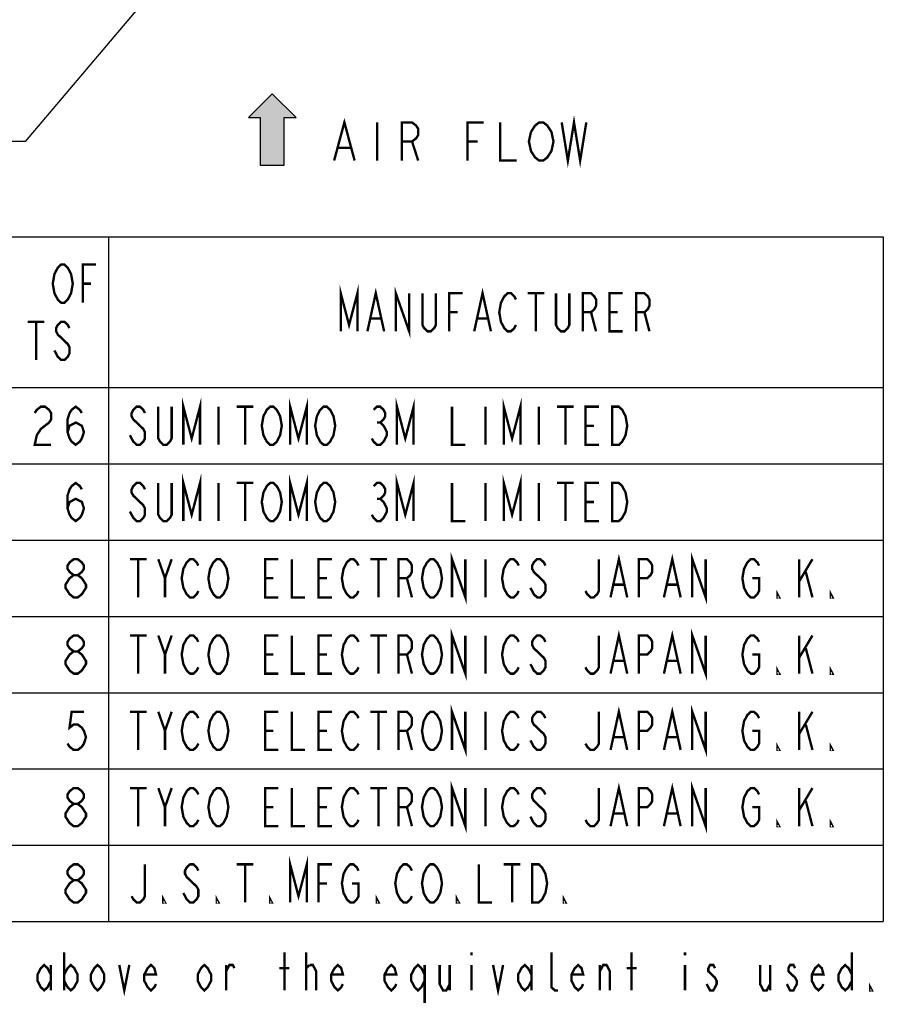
# Model space of a CAD drawing. Header units: millimetres. Extents: x 129 to 1625, y 132 to 1105.
# Tile 3 of 29: x 827 to 1117, y 142 to 473. Entities that reach past the tile are written whole.
import ezdxf

# ---------------------------------------------------------------- set-up
doc = ezdxf.new("R2010")
doc.units = ezdxf.units.MM
doc.header["$LTSCALE"] = 92.4
doc.layers.get('0').update_dxf_attribs({"linetype": 'CONTINUOUS'})
doc.layers.add('ALL_NOTE', color=7, linetype='CONTINUOUS')

# ---------------------------------------------------------------- blocks, each defined once
blk = doc.blocks.new('ARROW_BL1', base_point=(912, 436))
at = {"color": 7, "linetype": 'CONTINUOUS'}
for p, q in [((912, 448), (904, 440)), ((920, 440), (912, 448)), ((904, 440), (908, 440)), ((908, 440), (908, 424)), ((916, 424), (916, 440)), ((916, 440), (920, 440)), ((908, 424), (916, 424))]:
    blk.add_line(p, q, dxfattribs=at)
for points in [[(904, 440), (912, 448), (908, 440)], [(912, 448), (916, 424), (908, 440)], [(916, 424), (912, 448), (916, 440)], [(912, 448), (920, 440), (916, 440)], [(916, 424), (908, 424), (908, 440)]]:
    blk.add_solid(points, dxfattribs=at)

msp = doc.modelspace()

# ---------------------------------------------------------------- linework, layer by layer
at = {"color": 2, "linetype": 'CONTINUOUS'}
for p, q in [((504.8092, 399.9651), (1117.0652, 399.9651)), ((857.0652, 399.9651), (857.0652, 170.2051)), ((1117.0652, 399.9651), (1117.0652, 170.2051)), ((504.8092, 349.4051), (1117.0652, 349.4051)), ((504.8092, 323.8051), (1117.0652, 323.8051)), ((504.8092, 298.2051), (1117.0652, 298.2051)), ((504.8092, 272.6051), (1117.0652, 272.6051)), ((504.8092, 247.0051), (1117.0652, 247.0051)), ((504.8092, 221.4051), (1117.0652, 221.4051)), ((504.8092, 195.8051), (1117.0652, 195.8051)), ((504.8092, 170.2051), (1117.0652, 170.2051))]:
    msp.add_line(p, q, dxfattribs=at)
at = {"layer": 'ALL_NOTE', "color": 2, "linetype": 'CONTINUOUS'}
for p, q in [((905.3203, 521.9876), (829.082, 432)), ((828.082, 432), (662.962, 432)), ((829.082, 432), (828.082, 432))]:
    msp.add_line(p, q, dxfattribs=at)
at = {"layer": 'ALL_NOTE', "color": 2, "linetype": 'CONTINUOUS', "const_width": 0.8}
for points in [[(932.7713, 425.6), (936.2113, 438.4), (939.6513, 425.6)], [(1009.1392, 438.4), (1011.2032, 425.6), (1013.2672, 438.4), (1015.3312, 425.6), (1017.3952, 438.4)], [(947.2193, 438.4), (947.2193, 425.6)], [(955.4753, 425.6), (955.4753, 438.4), (958.9153, 438.4), (960.2912, 437.3333), (960.9793, 436.2667), (960.9793, 434.1333), (960.2912, 433.0667), (958.9153, 432), (955.4753, 432)], [(977.4912, 425.6), (977.4912, 438.4), (982.9952, 438.4)], [(988.4992, 438.4), (988.4992, 425.6), (994.0032, 425.6)], [(998.8193, 435.2), (1000.1952, 437.3333), (1001.5712, 438.4), (1002.9473, 438.4), (1004.3233, 437.3333), (1005.0113, 436.2667), (1005.6992, 435.2), (1006.3873, 432), (1005.6992, 428.8)], [(1005.6992, 428.8), (1004.3233, 426.6667), (1002.9473, 425.6), (1001.5712, 425.6), (1000.1952, 426.6667), (999.5072, 427.7333), (998.8193, 428.8), (998.1312, 432), (998.8193, 435.2)], [(934.1473, 429.8666), (938.2753, 429.8666)], [(958.9153, 432), (960.9793, 425.6)], [(977.4912, 432), (980.9312, 432)], [(843.9452, 380.0185), (843.3852, 378.9518), (842.2652, 377.8851), (841.1452, 377.8851), (840.0252, 378.9518), (839.4652, 380.0185), (838.9052, 381.0851), (838.3452, 384.2851), (838.9052, 387.4851), (839.4652, 388.5518), (840.0252, 389.6185), (841.1452, 390.6851), (842.2652, 390.6851), (843.3852, 389.6185), (843.9452, 388.5518), (844.5052, 387.4851), (845.0652, 384.2851), (844.5052, 381.0851), (843.9452, 380.0185)], [(848.4252, 377.8851), (848.4252, 390.6851), (852.9052, 390.6851)], [(848.4252, 384.2851), (851.2252, 384.2851)], [(934.9852, 368.2851), (934.9852, 381.0851), (937.7851, 370.4184), (940.5852, 381.0851), (940.5852, 368.2851)], [(953.4652, 368.2851), (953.4652, 381.0851), (957.9451, 368.2851), (957.9451, 381.0851)], [(943.9452, 368.2851), (946.7452, 381.0851), (949.5451, 368.2851)], [(966.9052, 381.0851), (966.9052, 370.4184), (966.3451, 369.3518), (965.2252, 368.2851), (964.1052, 368.2851), (962.9851, 369.3518), (962.4252, 370.4184), (962.4252, 381.0851)], [(971.3851, 368.2851), (971.3851, 381.0851), (975.8652, 381.0851)], [(979.7851, 368.2851), (982.5852, 381.0851), (985.3852, 368.2851)], [(993.7852, 370.4184), (993.2251, 369.3518), (992.1052, 368.2851), (990.9852, 368.2851), (989.8651, 369.3518), (989.3052, 370.4184), (988.7452, 371.4851), (988.1851, 374.6851), (988.7452, 377.8851), (989.3052, 378.9518), (989.8651, 380.0185), (990.9852, 381.0851), (992.1052, 381.0851), (993.2251, 380.0185), (993.7852, 378.9518)], [(997.7052, 381.0851), (1003.3051, 381.0851)], [(1000.5052, 381.0851), (1000.5052, 368.2851)], [(1011.7051, 381.0851), (1011.7051, 370.4184), (1011.1452, 369.3518), (1010.0251, 368.2851), (1008.9052, 368.2851), (1007.7852, 369.3518), (1007.2252, 370.4184), (1007.2252, 381.0851)], [(1016.1852, 368.2851), (1016.1852, 381.0851), (1018.9852, 381.0851), (1020.1051, 380.0185), (1020.6652, 378.9518), (1020.6652, 376.8185), (1020.1051, 375.7518), (1018.9852, 374.6851), (1016.1852, 374.6851)], [(1029.6252, 368.2851), (1025.1451, 368.2851), (1025.1451, 381.0851), (1029.6252, 381.0851)], [(1034.1052, 368.2851), (1034.1052, 381.0851), (1036.9051, 381.0851), (1038.0252, 380.0185), (1038.5851, 378.9518), (1038.5851, 376.8185), (1038.0252, 375.7518), (1036.9051, 374.6851), (1034.1052, 374.6851)], [(971.3851, 374.6851), (974.1852, 374.6851)], [(1018.9852, 374.6851), (1020.6652, 368.2851)], [(1025.1451, 374.6851), (1027.9452, 374.6851)], [(1036.9051, 374.6851), (1038.5851, 368.2851)], [(829.9452, 371.4851), (835.5452, 371.4851)], [(832.7452, 371.4851), (832.7452, 358.6851)], [(843.9452, 369.3518), (843.3852, 370.4184), (842.2652, 371.4851), (841.1452, 371.4851), (840.0252, 370.4184), (839.4652, 369.3518), (839.4652, 368.2851), (840.0252, 367.2185), (841.1452, 366.1518), (842.2652, 365.0851), (843.3852, 364.0185), (843.9452, 362.9518), (843.9452, 360.8184), (843.3852, 359.7518), (842.2652, 358.6851), (841.1452, 358.6851), (840.0252, 359.7518), (839.4652, 360.8184), (838.9052, 361.8851)], [(945.0652, 372.5518), (948.4252, 372.5518)], [(980.9052, 372.5518), (984.2652, 372.5518)], [(882.1692, 330.2051), (882.1692, 343.0051), (884.9692, 332.3385), (887.7692, 343.0051), (887.7692, 330.2051)], [(918.0092, 330.2051), (918.0092, 343.0051), (920.8092, 332.3385), (923.6092, 343.0051), (923.6092, 330.2051)], [(953.8492, 330.2051), (953.8492, 343.0051), (956.6492, 332.3385), (959.4492, 343.0051), (959.4492, 330.2051)], [(989.6892, 330.2051), (989.6892, 343.0051), (992.4892, 332.3385), (995.2892, 343.0051), (995.2892, 330.2051)], [(832.2972, 340.8718), (832.9852, 341.9385), (834.3612, 343.0051), (835.7372, 343.0051), (837.1132, 341.9385), (837.8012, 340.8718), (837.8012, 338.7384), (837.1132, 337.6718), (835.7372, 336.6051), (834.3612, 335.5384), (832.9852, 333.4051), (832.2972, 330.2051), (837.8012, 330.2051)], [(843.3052, 334.4718), (843.9932, 336.6051), (846.0572, 337.6718), (848.1212, 336.6051), (848.8092, 334.4718), (848.1212, 332.3385), (847.4332, 331.2718), (846.0572, 330.2051), (844.6812, 331.2718), (843.9932, 332.3385), (843.3052, 334.4718), (843.3052, 338.7384), (843.9932, 340.8718), (844.6812, 341.9385), (846.0572, 343.0051), (847.4332, 341.9385), (848.1212, 340.8718)], [(869.2892, 340.8718), (868.7292, 341.9385), (867.6092, 343.0051), (866.4892, 343.0051), (865.3692, 341.9385), (864.8092, 340.8718), (864.8092, 339.8051), (865.3692, 338.7384), (866.4892, 337.6718), (867.6092, 336.6051), (868.7292, 335.5384), (869.2892, 334.4718), (869.2892, 332.3385), (868.7292, 331.2718), (867.6092, 330.2051), (866.4892, 330.2051), (865.3692, 331.2718), (864.8092, 332.3385), (864.2492, 333.4051)], [(878.2492, 343.0051), (878.2492, 332.3385), (877.6892, 331.2718), (876.5692, 330.2051), (875.4492, 330.2051), (874.3292, 331.2718), (873.7692, 332.3385), (873.7692, 343.0051)], [(893.9292, 343.0051), (893.9292, 330.2051)], [(900.0892, 343.0051), (905.6892, 343.0051)], [(902.8892, 343.0051), (902.8892, 330.2051)], [(914.0892, 332.3385), (913.5292, 331.2718), (912.4092, 330.2051), (911.2892, 330.2051), (910.1692, 331.2718), (909.6092, 332.3385), (909.0492, 333.4051), (908.4892, 336.6051), (909.0492, 339.8051), (909.6092, 340.8718), (910.1692, 341.9385), (911.2892, 343.0051), (912.4092, 343.0051), (913.5292, 341.9385), (914.0892, 340.8718), (914.6492, 339.8051), (915.2092, 336.6051), (914.6492, 333.4051), (914.0892, 332.3385)], [(932.0092, 332.3385), (931.4492, 331.2718), (930.3292, 330.2051), (929.2092, 330.2051), (928.0892, 331.2718), (927.5292, 332.3385), (926.9692, 333.4051), (926.4092, 336.6051), (926.9692, 339.8051), (927.5292, 340.8718), (928.0892, 341.9385), (929.2092, 343.0051), (930.3292, 343.0051), (931.4492, 341.9385), (932.0092, 340.8718), (932.5692, 339.8051), (933.1292, 336.6051), (932.5692, 333.4051), (932.0092, 332.3385)], [(946.0092, 341.9385), (947.1292, 343.0051), (948.2492, 343.0051), (949.3692, 341.9385), (949.9292, 340.8718), (949.9292, 339.8051), (949.3692, 338.7384), (948.2492, 337.6718), (949.3692, 336.6051), (949.9292, 335.5384), (950.4892, 334.4718), (950.4892, 333.4051), (949.9292, 332.3385), (949.3692, 331.2718), (948.2492, 330.2051), (947.1292, 330.2051), (946.0092, 331.2718), (945.4492, 332.3385)], [(972.3292, 343.0051), (972.3292, 330.2051), (976.8092, 330.2051)], [(983.5292, 343.0051), (983.5292, 330.2051)], [(1001.4492, 343.0051), (1001.4492, 330.2051)], [(1007.6092, 343.0051), (1013.2092, 343.0051)], [(1010.4092, 343.0051), (1010.4092, 330.2051)], [(1021.6092, 330.2051), (1017.1292, 330.2051), (1017.1292, 343.0051), (1021.6092, 343.0051)], [(1026.0892, 343.0051), (1028.3292, 343.0051), (1029.4492, 341.9385), (1030.0092, 340.8718), (1030.5692, 339.8051), (1031.1292, 336.6051), (1030.5692, 333.4051), (1030.0092, 332.3385), (1029.4492, 331.2718), (1028.3292, 330.2051), (1026.0892, 330.2051), (1026.0892, 343.0051)], [(947.1292, 337.6718), (948.2492, 337.6718)], [(1017.1292, 336.6051), (1019.9292, 336.6051)], [(843.3052, 308.8718), (843.9932, 311.0051), (846.0572, 312.0718), (848.1212, 311.0051), (848.8092, 308.8718), (848.1212, 306.7385), (847.4332, 305.6718), (846.0572, 304.6051), (844.6812, 305.6718), (843.9932, 306.7385), (843.3052, 308.8718), (843.3052, 313.1385), (843.9932, 315.2718), (844.6812, 316.3385), (846.0572, 317.4051), (847.4332, 316.3385), (848.1212, 315.2718)], [(869.2892, 315.2718), (868.7292, 316.3385), (867.6092, 317.4051), (866.4892, 317.4051), (865.3692, 316.3385), (864.8092, 315.2718), (864.8092, 314.2051), (865.3692, 313.1385), (866.4892, 312.0718), (867.6092, 311.0051), (868.7292, 309.9384), (869.2892, 308.8718), (869.2892, 306.7385), (868.7292, 305.6718), (867.6092, 304.6051), (866.4892, 304.6051), (865.3692, 305.6718), (864.8092, 306.7385), (864.2492, 307.8051)], [(878.2492, 317.4051), (878.2492, 306.7385), (877.6892, 305.6718), (876.5692, 304.6051), (875.4492, 304.6051), (874.3292, 305.6718), (873.7692, 306.7385), (873.7692, 317.4051)], [(882.1692, 304.6051), (882.1692, 317.4051), (884.9692, 306.7385), (887.7692, 317.4051), (887.7692, 304.6051)], [(893.9292, 317.4051), (893.9292, 304.6051)], [(900.0892, 317.4051), (905.6892, 317.4051)], [(902.8892, 317.4051), (902.8892, 304.6051)], [(914.0892, 306.7385), (913.5292, 305.6718), (912.4092, 304.6051), (911.2892, 304.6051), (910.1692, 305.6718), (909.6092, 306.7385), (909.0492, 307.8051), (908.4892, 311.0051), (909.0492, 314.2051), (909.6092, 315.2718), (910.1692, 316.3385), (911.2892, 317.4051), (912.4092, 317.4051), (913.5292, 316.3385), (914.0892, 315.2718), (914.6492, 314.2051), (915.2092, 311.0051), (914.6492, 307.8051), (914.0892, 306.7385)], [(918.0092, 304.6051), (918.0092, 317.4051), (920.8092, 306.7385), (923.6092, 317.4051), (923.6092, 304.6051)], [(932.0092, 306.7385), (931.4492, 305.6718), (930.3292, 304.6051), (929.2092, 304.6051), (928.0892, 305.6718), (927.5292, 306.7385), (926.9692, 307.8051), (926.4092, 311.0051), (926.9692, 314.2051), (927.5292, 315.2718), (928.0892, 316.3385), (929.2092, 317.4051), (930.3292, 317.4051), (931.4492, 316.3385), (932.0092, 315.2718), (932.5692, 314.2051), (933.1292, 311.0051), (932.5692, 307.8051), (932.0092, 306.7385)], [(946.0092, 316.3385), (947.1292, 317.4051), (948.2492, 317.4051), (949.3692, 316.3385), (949.9292, 315.2718), (949.9292, 314.2051), (949.3692, 313.1385), (948.2492, 312.0718), (949.3692, 311.0051), (949.9292, 309.9384), (950.4892, 308.8718), (950.4892, 307.8051), (949.9292, 306.7385), (949.3692, 305.6718), (948.2492, 304.6051), (947.1292, 304.6051), (946.0092, 305.6718), (945.4492, 306.7385)], [(953.8492, 304.6051), (953.8492, 317.4051), (956.6492, 306.7385), (959.4492, 317.4051), (959.4492, 304.6051)], [(972.3292, 317.4051), (972.3292, 304.6051), (976.8092, 304.6051)], [(983.5292, 317.4051), (983.5292, 304.6051)], [(989.6892, 304.6051), (989.6892, 317.4051), (992.4892, 306.7385), (995.2892, 317.4051), (995.2892, 304.6051)], [(1001.4492, 317.4051), (1001.4492, 304.6051)], [(1007.6092, 317.4051), (1013.2092, 317.4051)], [(1010.4092, 317.4051), (1010.4092, 304.6051)], [(1021.6092, 304.6051), (1017.1292, 304.6051), (1017.1292, 317.4051), (1021.6092, 317.4051)], [(1026.0892, 317.4051), (1028.3292, 317.4051), (1029.4492, 316.3385), (1030.0092, 315.2718), (1030.5692, 314.2051), (1031.1292, 311.0051), (1030.5692, 307.8051), (1030.0092, 306.7385), (1029.4492, 305.6718), (1028.3292, 304.6051), (1026.0892, 304.6051), (1026.0892, 317.4051)], [(947.1292, 312.0718), (948.2492, 312.0718)], [(1017.1292, 311.0051), (1019.9292, 311.0051)], [(972.3292, 279.0051), (972.3292, 291.8051), (976.8092, 279.0051), (976.8092, 291.8051)], [(1052.9692, 279.0051), (1052.9692, 291.8051), (1057.4492, 279.0051), (1057.4492, 291.8051)], [(845.3692, 286.4718), (843.9932, 287.5385), (843.3052, 288.6051), (843.3052, 289.6718), (843.9932, 290.7384), (845.3692, 291.8051), (846.7452, 291.8051), (848.1212, 290.7384), (848.8092, 289.6718), (848.8092, 288.6051), (848.1212, 287.5385), (846.7452, 286.4718)], [(864.2492, 291.8051), (869.8492, 291.8051)], [(867.0492, 291.8051), (867.0492, 279.0051)], [(873.7692, 291.8051), (876.0092, 285.4051), (876.0092, 279.0051)], [(876.0092, 285.4051), (878.2492, 291.8051)], [(887.2092, 281.1385), (886.6492, 280.0718), (885.5292, 279.0051), (884.4092, 279.0051), (883.2892, 280.0718), (882.7292, 281.1385), (882.1692, 282.2051), (881.6092, 285.4051), (882.1692, 288.6051), (882.7292, 289.6718), (883.2892, 290.7384), (884.4092, 291.8051), (885.5292, 291.8051), (886.6492, 290.7384), (887.2092, 289.6718)], [(896.1692, 281.1385), (895.6092, 280.0718), (894.4892, 279.0051), (893.3692, 279.0051), (892.2492, 280.0718), (891.6892, 281.1385), (891.1292, 282.2051), (890.5692, 285.4051), (891.1292, 288.6051), (891.6892, 289.6718), (892.2492, 290.7384), (893.3692, 291.8051), (894.4892, 291.8051), (895.6092, 290.7384), (896.1692, 289.6718), (896.7292, 288.6051), (897.2892, 285.4051), (896.7292, 282.2051), (896.1692, 281.1385)], [(914.0892, 279.0051), (909.6092, 279.0051), (909.6092, 291.8051), (914.0892, 291.8051)], [(918.5692, 291.8051), (918.5692, 279.0051), (923.0492, 279.0051)], [(932.0092, 279.0051), (927.5292, 279.0051), (927.5292, 291.8051), (932.0092, 291.8051)], [(940.9692, 281.1385), (940.4092, 280.0718), (939.2892, 279.0051), (938.1692, 279.0051), (937.0492, 280.0718), (936.4892, 281.1385), (935.9292, 282.2051), (935.3692, 285.4051), (935.9292, 288.6051), (936.4892, 289.6718), (937.0492, 290.7384), (938.1692, 291.8051), (939.2892, 291.8051), (940.4092, 290.7384), (940.9692, 289.6718)], [(944.8892, 291.8051), (950.4892, 291.8051)], [(947.6892, 291.8051), (947.6892, 279.0051)], [(954.4092, 279.0051), (954.4092, 291.8051), (957.2092, 291.8051), (958.3292, 290.7384), (958.8892, 289.6718), (958.8892, 287.5385), (958.3292, 286.4718), (957.2092, 285.4051), (954.4092, 285.4051)], [(967.8492, 281.1385), (967.2892, 280.0718), (966.1692, 279.0051), (965.0492, 279.0051), (963.9292, 280.0718), (963.3692, 281.1385), (962.8092, 282.2051), (962.2492, 285.4051), (962.8092, 288.6051), (963.3692, 289.6718), (963.9292, 290.7384), (965.0492, 291.8051), (966.1692, 291.8051), (967.2892, 290.7384), (967.8492, 289.6718), (968.4092, 288.6051), (968.9692, 285.4051), (968.4092, 282.2051), (967.8492, 281.1385)], [(983.5292, 291.8051), (983.5292, 279.0051)], [(994.7292, 281.1385), (994.1692, 280.0718), (993.0492, 279.0051), (991.9292, 279.0051), (990.8092, 280.0718), (990.2492, 281.1385), (989.6892, 282.2051), (989.1292, 285.4051), (989.6892, 288.6051), (990.2492, 289.6718), (990.8092, 290.7384), (991.9292, 291.8051), (993.0492, 291.8051), (994.1692, 290.7384), (994.7292, 289.6718)], [(1003.6892, 289.6718), (1003.1292, 290.7384), (1002.0092, 291.8051), (1000.8892, 291.8051), (999.7692, 290.7384), (999.2092, 289.6718), (999.2092, 288.6051), (999.7692, 287.5385), (1000.8892, 286.4718), (1002.0092, 285.4051), (1003.1292, 284.3385), (1003.6892, 283.2718), (1003.6892, 281.1385), (1003.1292, 280.0718), (1002.0092, 279.0051), (1000.8892, 279.0051), (999.7692, 280.0718), (999.2092, 281.1385), (998.6492, 282.2051)], [(1021.6092, 291.8051), (1021.6092, 281.1385), (1021.0492, 280.0718), (1019.9292, 279.0051), (1018.8092, 279.0051), (1017.6892, 280.0718), (1017.1292, 281.1385)], [(1025.5292, 279.0051), (1028.3292, 291.8051), (1031.1292, 279.0051)], [(1035.0492, 279.0051), (1035.0492, 291.8051), (1037.8492, 291.8051), (1038.9692, 290.7384), (1039.5292, 289.6718), (1039.5292, 287.5385), (1038.9692, 286.4718), (1037.8492, 285.4051), (1035.0492, 285.4051)], [(1043.4492, 279.0051), (1046.2492, 291.8051), (1049.0492, 279.0051)], [(1073.1292, 285.4051), (1075.3692, 285.4051), (1075.3692, 281.1385), (1074.8092, 280.0718), (1073.6892, 279.0051), (1072.5692, 279.0051), (1071.4492, 280.0718), (1070.8892, 281.1385), (1070.3292, 282.2051), (1069.7692, 285.4051), (1070.3292, 288.6051), (1070.8892, 289.6718), (1071.4492, 290.7384), (1072.5692, 291.8051), (1073.6892, 291.8051), (1074.8092, 290.7384), (1075.3692, 289.6718)], [(1088.8092, 291.8051), (1088.8092, 279.0051)], [(1088.8092, 284.3385), (1093.2892, 291.8051)], [(1091.0492, 287.5385), (1093.2892, 279.0051)], [(845.3692, 279.0051), (843.9932, 280.0718), (843.3052, 281.1385), (842.6172, 282.2051), (842.6172, 283.2718), (843.3052, 284.3385), (843.9932, 285.4051), (845.3692, 286.4718), (846.7452, 286.4718), (848.1212, 285.4051), (848.8092, 284.3385), (849.4972, 283.2718), (849.4972, 282.2051), (848.8092, 281.1385), (848.1212, 280.0718), (846.7452, 279.0051), (845.3692, 279.0051)], [(909.6092, 285.4051), (912.4092, 285.4051)], [(927.5292, 285.4051), (930.3292, 285.4051)], [(957.2092, 285.4051), (958.8892, 279.0051)], [(1026.6492, 283.2718), (1030.0092, 283.2718)], [(1044.5692, 283.2718), (1047.9292, 283.2718)], [(1082.0892, 279.0051), (1081.5292, 279.0051), (1081.5292, 280.0718), (1082.0892, 279.0051)], [(1100.0092, 279.0051), (1099.4492, 279.0051), (1099.4492, 280.0718), (1100.0092, 279.0051)], [(972.3292, 253.4051), (972.3292, 266.2051), (976.8092, 253.4051), (976.8092, 266.2051)], [(1025.5292, 253.4051), (1028.3292, 266.2051), (1031.1292, 253.4051)], [(1043.4492, 253.4051), (1046.2492, 266.2051), (1049.0492, 253.4051)], [(1052.9692, 253.4051), (1052.9692, 266.2051), (1057.4492, 253.4051), (1057.4492, 266.2051)], [(845.3692, 260.8718), (843.9932, 261.9384), (843.3052, 263.0051), (843.3052, 264.0718), (843.9932, 265.1385), (845.3692, 266.2051), (846.7452, 266.2051), (848.1212, 265.1385), (848.8092, 264.0718), (848.8092, 263.0051), (848.1212, 261.9384), (846.7452, 260.8718)], [(864.2492, 266.2051), (869.8492, 266.2051)], [(867.0492, 266.2051), (867.0492, 253.4051)], [(873.7692, 266.2051), (876.0092, 259.8051), (876.0092, 253.4051)], [(876.0092, 259.8051), (878.2492, 266.2051)], [(887.2092, 255.5384), (886.6492, 254.4718), (885.5292, 253.4051), (884.4092, 253.4051), (883.2892, 254.4718), (882.7292, 255.5384), (882.1692, 256.6051), (881.6092, 259.8051), (882.1692, 263.0051), (882.7292, 264.0718), (883.2892, 265.1385), (884.4092, 266.2051), (885.5292, 266.2051), (886.6492, 265.1385), (887.2092, 264.0718)], [(896.1692, 255.5384), (895.6092, 254.4718), (894.4892, 253.4051), (893.3692, 253.4051), (892.2492, 254.4718), (891.6892, 255.5384), (891.1292, 256.6051), (890.5692, 259.8051), (891.1292, 263.0051), (891.6892, 264.0718), (892.2492, 265.1385), (893.3692, 266.2051), (894.4892, 266.2051), (895.6092, 265.1385), (896.1692, 264.0718), (896.7292, 263.0051), (897.2892, 259.8051), (896.7292, 256.6051), (896.1692, 255.5384)], [(914.0892, 253.4051), (909.6092, 253.4051), (909.6092, 266.2051), (914.0892, 266.2051)], [(918.5692, 266.2051), (918.5692, 253.4051), (923.0492, 253.4051)], [(932.0092, 253.4051), (927.5292, 253.4051), (927.5292, 266.2051), (932.0092, 266.2051)], [(940.9692, 255.5384), (940.4092, 254.4718), (939.2892, 253.4051), (938.1692, 253.4051), (937.0492, 254.4718), (936.4892, 255.5384), (935.9292, 256.6051), (935.3692, 259.8051), (935.9292, 263.0051), (936.4892, 264.0718), (937.0492, 265.1385), (938.1692, 266.2051), (939.2892, 266.2051), (940.4092, 265.1385), (940.9692, 264.0718)], [(944.8892, 266.2051), (950.4892, 266.2051)], [(947.6892, 266.2051), (947.6892, 253.4051)], [(954.4092, 253.4051), (954.4092, 266.2051), (957.2092, 266.2051), (958.3292, 265.1385), (958.8892, 264.0718), (958.8892, 261.9384), (958.3292, 260.8718), (957.2092, 259.8051), (954.4092, 259.8051)], [(967.8492, 255.5384), (967.2892, 254.4718), (966.1692, 253.4051), (965.0492, 253.4051), (963.9292, 254.4718), (963.3692, 255.5384), (962.8092, 256.6051), (962.2492, 259.8051), (962.8092, 263.0051), (963.3692, 264.0718), (963.9292, 265.1385), (965.0492, 266.2051), (966.1692, 266.2051), (967.2892, 265.1385), (967.8492, 264.0718), (968.4092, 263.0051), (968.9692, 259.8051), (968.4092, 256.6051), (967.8492, 255.5384)], [(983.5292, 266.2051), (983.5292, 253.4051)], [(994.7292, 255.5384), (994.1692, 254.4718), (993.0492, 253.4051), (991.9292, 253.4051), (990.8092, 254.4718), (990.2492, 255.5384), (989.6892, 256.6051), (989.1292, 259.8051), (989.6892, 263.0051), (990.2492, 264.0718), (990.8092, 265.1385), (991.9292, 266.2051), (993.0492, 266.2051), (994.1692, 265.1385), (994.7292, 264.0718)], [(1003.6892, 264.0718), (1003.1292, 265.1385), (1002.0092, 266.2051), (1000.8892, 266.2051), (999.7692, 265.1385), (999.2092, 264.0718), (999.2092, 263.0051), (999.7692, 261.9384), (1000.8892, 260.8718), (1002.0092, 259.8051), (1003.1292, 258.7385), (1003.6892, 257.6718), (1003.6892, 255.5384), (1003.1292, 254.4718), (1002.0092, 253.4051), (1000.8892, 253.4051), (999.7692, 254.4718), (999.2092, 255.5384), (998.6492, 256.6051)], [(1021.6092, 266.2051), (1021.6092, 255.5384), (1021.0492, 254.4718), (1019.9292, 253.4051), (1018.8092, 253.4051), (1017.6892, 254.4718), (1017.1292, 255.5384)], [(1035.0492, 253.4051), (1035.0492, 266.2051), (1037.8492, 266.2051), (1038.9692, 265.1385), (1039.5292, 264.0718), (1039.5292, 261.9384), (1038.9692, 260.8718), (1037.8492, 259.8051), (1035.0492, 259.8051)], [(1073.1292, 259.8051), (1075.3692, 259.8051), (1075.3692, 255.5384), (1074.8092, 254.4718), (1073.6892, 253.4051), (1072.5692, 253.4051), (1071.4492, 254.4718), (1070.8892, 255.5384), (1070.3292, 256.6051), (1069.7692, 259.8051), (1070.3292, 263.0051), (1070.8892, 264.0718), (1071.4492, 265.1385), (1072.5692, 266.2051), (1073.6892, 266.2051), (1074.8092, 265.1385), (1075.3692, 264.0718)], [(1088.8092, 266.2051), (1088.8092, 253.4051)], [(1088.8092, 258.7385), (1093.2892, 266.2051)], [(845.3692, 253.4051), (843.9932, 254.4718), (843.3052, 255.5384), (842.6172, 256.6051), (842.6172, 257.6718), (843.3052, 258.7385), (843.9932, 259.8051), (845.3692, 260.8718), (846.7452, 260.8718), (848.1212, 259.8051), (848.8092, 258.7385), (849.4972, 257.6718), (849.4972, 256.6051), (848.8092, 255.5384), (848.1212, 254.4718), (846.7452, 253.4051), (845.3692, 253.4051)], [(1091.0492, 261.9384), (1093.2892, 253.4051)], [(909.6092, 259.8051), (912.4092, 259.8051)], [(927.5292, 259.8051), (930.3292, 259.8051)], [(957.2092, 259.8051), (958.8892, 253.4051)], [(1026.6492, 257.6718), (1030.0092, 257.6718)], [(1044.5692, 257.6718), (1047.9292, 257.6718)], [(1082.0892, 253.4051), (1081.5292, 253.4051), (1081.5292, 254.4718), (1082.0892, 253.4051)], [(1100.0092, 253.4051), (1099.4492, 253.4051), (1099.4492, 254.4718), (1100.0092, 253.4051)], [(972.3292, 227.8051), (972.3292, 240.6051), (976.8092, 227.8051), (976.8092, 240.6051)], [(1025.5292, 227.8051), (1028.3292, 240.6051), (1031.1292, 227.8051)], [(1043.4492, 227.8051), (1046.2492, 240.6051), (1049.0492, 227.8051)], [(1052.9692, 227.8051), (1052.9692, 240.6051), (1057.4492, 227.8051), (1057.4492, 240.6051)], [(848.8092, 240.6051), (844.6812, 240.6051), (843.9932, 235.2718), (845.3692, 236.3384), (846.7452, 236.3384), (848.1212, 235.2718), (848.8092, 234.2051), (849.4972, 232.0718), (848.8092, 229.9384), (848.1212, 228.8718), (846.7452, 227.8051), (845.3692, 227.8051), (843.9932, 228.8718), (843.3052, 229.9384)], [(864.2492, 240.6051), (869.8492, 240.6051)], [(867.0492, 240.6051), (867.0492, 227.8051)], [(873.7692, 240.6051), (876.0092, 234.2051), (876.0092, 227.8051)], [(876.0092, 234.2051), (878.2492, 240.6051)], [(887.2092, 229.9384), (886.6492, 228.8718), (885.5292, 227.8051), (884.4092, 227.8051), (883.2892, 228.8718), (882.7292, 229.9384), (882.1692, 231.0051), (881.6092, 234.2051), (882.1692, 237.4051), (882.7292, 238.4718), (883.2892, 239.5385), (884.4092, 240.6051), (885.5292, 240.6051), (886.6492, 239.5385), (887.2092, 238.4718)], [(896.1692, 229.9384), (895.6092, 228.8718), (894.4892, 227.8051), (893.3692, 227.8051), (892.2492, 228.8718), (891.6892, 229.9384), (891.1292, 231.0051), (890.5692, 234.2051), (891.1292, 237.4051), (891.6892, 238.4718), (892.2492, 239.5385), (893.3692, 240.6051), (894.4892, 240.6051), (895.6092, 239.5385), (896.1692, 238.4718), (896.7292, 237.4051), (897.2892, 234.2051), (896.7292, 231.0051), (896.1692, 229.9384)], [(914.0892, 227.8051), (909.6092, 227.8051), (909.6092, 240.6051), (914.0892, 240.6051)], [(918.5692, 240.6051), (918.5692, 227.8051), (923.0492, 227.8051)], [(932.0092, 227.8051), (927.5292, 227.8051), (927.5292, 240.6051), (932.0092, 240.6051)], [(940.9692, 229.9384), (940.4092, 228.8718), (939.2892, 227.8051), (938.1692, 227.8051), (937.0492, 228.8718), (936.4892, 229.9384), (935.9292, 231.0051), (935.3692, 234.2051), (935.9292, 237.4051), (936.4892, 238.4718), (937.0492, 239.5385), (938.1692, 240.6051), (939.2892, 240.6051), (940.4092, 239.5385), (940.9692, 238.4718)], [(944.8892, 240.6051), (950.4892, 240.6051)], [(947.6892, 240.6051), (947.6892, 227.8051)], [(954.4092, 227.8051), (954.4092, 240.6051), (957.2092, 240.6051), (958.3292, 239.5385), (958.8892, 238.4718), (958.8892, 236.3384), (958.3292, 235.2718), (957.2092, 234.2051), (954.4092, 234.2051)], [(967.8492, 229.9384), (967.2892, 228.8718), (966.1692, 227.8051), (965.0492, 227.8051), (963.9292, 228.8718), (963.3692, 229.9384), (962.8092, 231.0051), (962.2492, 234.2051), (962.8092, 237.4051), (963.3692, 238.4718), (963.9292, 239.5385), (965.0492, 240.6051), (966.1692, 240.6051), (967.2892, 239.5385), (967.8492, 238.4718), (968.4092, 237.4051), (968.9692, 234.2051), (968.4092, 231.0051), (967.8492, 229.9384)], [(983.5292, 240.6051), (983.5292, 227.8051)], [(994.7292, 229.9384), (994.1692, 228.8718), (993.0492, 227.8051), (991.9292, 227.8051), (990.8092, 228.8718), (990.2492, 229.9384), (989.6892, 231.0051), (989.1292, 234.2051), (989.6892, 237.4051), (990.2492, 238.4718), (990.8092, 239.5385), (991.9292, 240.6051), (993.0492, 240.6051), (994.1692, 239.5385), (994.7292, 238.4718)], [(1003.6892, 238.4718), (1003.1292, 239.5385), (1002.0092, 240.6051), (1000.8892, 240.6051), (999.7692, 239.5385), (999.2092, 238.4718), (999.2092, 237.4051), (999.7692, 236.3384), (1000.8892, 235.2718), (1002.0092, 234.2051), (1003.1292, 233.1385), (1003.6892, 232.0718), (1003.6892, 229.9384), (1003.1292, 228.8718), (1002.0092, 227.8051), (1000.8892, 227.8051), (999.7692, 228.8718), (999.2092, 229.9384), (998.6492, 231.0051)], [(1021.6092, 240.6051), (1021.6092, 229.9384), (1021.0492, 228.8718), (1019.9292, 227.8051), (1018.8092, 227.8051), (1017.6892, 228.8718), (1017.1292, 229.9384)], [(1035.0492, 227.8051), (1035.0492, 240.6051), (1037.8492, 240.6051), (1038.9692, 239.5385), (1039.5292, 238.4718), (1039.5292, 236.3384), (1038.9692, 235.2718), (1037.8492, 234.2051), (1035.0492, 234.2051)], [(1073.1292, 234.2051), (1075.3692, 234.2051), (1075.3692, 229.9384), (1074.8092, 228.8718), (1073.6892, 227.8051), (1072.5692, 227.8051), (1071.4492, 228.8718), (1070.8892, 229.9384), (1070.3292, 231.0051), (1069.7692, 234.2051), (1070.3292, 237.4051), (1070.8892, 238.4718), (1071.4492, 239.5385), (1072.5692, 240.6051), (1073.6892, 240.6051), (1074.8092, 239.5385), (1075.3692, 238.4718)], [(1088.8092, 240.6051), (1088.8092, 227.8051)], [(1088.8092, 233.1385), (1093.2892, 240.6051)], [(1091.0492, 236.3384), (1093.2892, 227.8051)], [(909.6092, 234.2051), (912.4092, 234.2051)], [(927.5292, 234.2051), (930.3292, 234.2051)], [(957.2092, 234.2051), (958.8892, 227.8051)], [(1026.6492, 232.0718), (1030.0092, 232.0718)], [(1044.5692, 232.0718), (1047.9292, 232.0718)], [(1082.0892, 227.8051), (1081.5292, 227.8051), (1081.5292, 228.8718), (1082.0892, 227.8051)], [(1100.0092, 227.8051), (1099.4492, 227.8051), (1099.4492, 228.8718), (1100.0092, 227.8051)], [(845.3692, 209.6718), (843.9932, 210.7385), (843.3052, 211.8051), (843.3052, 212.8718), (843.9932, 213.9385), (845.3692, 215.0051), (846.7452, 215.0051), (848.1212, 213.9385), (848.8092, 212.8718), (848.8092, 211.8051), (848.1212, 210.7385), (846.7452, 209.6718)], [(864.2492, 215.0051), (869.8492, 215.0051)], [(867.0492, 215.0051), (867.0492, 202.2051)], [(873.7692, 215.0051), (876.0092, 208.6051), (876.0092, 202.2051)], [(876.0092, 208.6051), (878.2492, 215.0051)], [(887.2092, 204.3385), (886.6492, 203.2718), (885.5292, 202.2051), (884.4092, 202.2051), (883.2892, 203.2718), (882.7292, 204.3385), (882.1692, 205.4051), (881.6092, 208.6051), (882.1692, 211.8051), (882.7292, 212.8718), (883.2892, 213.9385), (884.4092, 215.0051), (885.5292, 215.0051), (886.6492, 213.9385), (887.2092, 212.8718)], [(896.1692, 204.3385), (895.6092, 203.2718), (894.4892, 202.2051), (893.3692, 202.2051), (892.2492, 203.2718), (891.6892, 204.3385), (891.1292, 205.4051), (890.5692, 208.6051), (891.1292, 211.8051), (891.6892, 212.8718), (892.2492, 213.9385), (893.3692, 215.0051), (894.4892, 215.0051), (895.6092, 213.9385), (896.1692, 212.8718), (896.7292, 211.8051), (897.2892, 208.6051), (896.7292, 205.4051), (896.1692, 204.3385)], [(914.0892, 202.2051), (909.6092, 202.2051), (909.6092, 215.0051), (914.0892, 215.0051)], [(918.5692, 215.0051), (918.5692, 202.2051), (923.0492, 202.2051)], [(932.0092, 202.2051), (927.5292, 202.2051), (927.5292, 215.0051), (932.0092, 215.0051)], [(940.9692, 204.3385), (940.4092, 203.2718), (939.2892, 202.2051), (938.1692, 202.2051), (937.0492, 203.2718), (936.4892, 204.3385), (935.9292, 205.4051), (935.3692, 208.6051), (935.9292, 211.8051), (936.4892, 212.8718), (937.0492, 213.9385), (938.1692, 215.0051), (939.2892, 215.0051), (940.4092, 213.9385), (940.9692, 212.8718)], [(944.8892, 215.0051), (950.4892, 215.0051)], [(947.6892, 215.0051), (947.6892, 202.2051)], [(954.4092, 202.2051), (954.4092, 215.0051), (957.2092, 215.0051), (958.3292, 213.9385), (958.8892, 212.8718), (958.8892, 210.7385), (958.3292, 209.6718), (957.2092, 208.6051), (954.4092, 208.6051)], [(967.8492, 204.3385), (967.2892, 203.2718), (966.1692, 202.2051), (965.0492, 202.2051), (963.9292, 203.2718), (963.3692, 204.3385), (962.8092, 205.4051), (962.2492, 208.6051), (962.8092, 211.8051), (963.3692, 212.8718), (963.9292, 213.9385), (965.0492, 215.0051), (966.1692, 215.0051), (967.2892, 213.9385), (967.8492, 212.8718), (968.4092, 211.8051), (968.9692, 208.6051), (968.4092, 205.4051), (967.8492, 204.3385)], [(972.3292, 202.2051), (972.3292, 215.0051), (976.8092, 202.2051), (976.8092, 215.0051)], [(983.5292, 215.0051), (983.5292, 202.2051)], [(994.7292, 204.3385), (994.1692, 203.2718), (993.0492, 202.2051), (991.9292, 202.2051), (990.8092, 203.2718), (990.2492, 204.3385), (989.6892, 205.4051), (989.1292, 208.6051), (989.6892, 211.8051), (990.2492, 212.8718), (990.8092, 213.9385), (991.9292, 215.0051), (993.0492, 215.0051), (994.1692, 213.9385), (994.7292, 212.8718)], [(1003.6892, 212.8718), (1003.1292, 213.9385), (1002.0092, 215.0051), (1000.8892, 215.0051), (999.7692, 213.9385), (999.2092, 212.8718), (999.2092, 211.8051), (999.7692, 210.7385), (1000.8892, 209.6718), (1002.0092, 208.6051), (1003.1292, 207.5385), (1003.6892, 206.4718), (1003.6892, 204.3385), (1003.1292, 203.2718), (1002.0092, 202.2051), (1000.8892, 202.2051), (999.7692, 203.2718), (999.2092, 204.3385), (998.6492, 205.4051)], [(1021.6092, 215.0051), (1021.6092, 204.3385), (1021.0492, 203.2718), (1019.9292, 202.2051), (1018.8092, 202.2051), (1017.6892, 203.2718), (1017.1292, 204.3385)], [(1025.5292, 202.2051), (1028.3292, 215.0051), (1031.1292, 202.2051)], [(1035.0492, 202.2051), (1035.0492, 215.0051), (1037.8492, 215.0051), (1038.9692, 213.9385), (1039.5292, 212.8718), (1039.5292, 210.7385), (1038.9692, 209.6718), (1037.8492, 208.6051), (1035.0492, 208.6051)], [(1043.4492, 202.2051), (1046.2492, 215.0051), (1049.0492, 202.2051)], [(1052.9692, 202.2051), (1052.9692, 215.0051), (1057.4492, 202.2051), (1057.4492, 215.0051)], [(1073.1292, 208.6051), (1075.3692, 208.6051), (1075.3692, 204.3385), (1074.8092, 203.2718), (1073.6892, 202.2051), (1072.5692, 202.2051), (1071.4492, 203.2718), (1070.8892, 204.3385), (1070.3292, 205.4051), (1069.7692, 208.6051), (1070.3292, 211.8051), (1070.8892, 212.8718), (1071.4492, 213.9385), (1072.5692, 215.0051), (1073.6892, 215.0051), (1074.8092, 213.9385), (1075.3692, 212.8718)], [(1088.8092, 215.0051), (1088.8092, 202.2051)], [(1088.8092, 207.5385), (1093.2892, 215.0051)], [(845.3692, 202.2051), (843.9932, 203.2718), (843.3052, 204.3385), (842.6172, 205.4051), (842.6172, 206.4718), (843.3052, 207.5385), (843.9932, 208.6051), (845.3692, 209.6718), (846.7452, 209.6718), (848.1212, 208.6051), (848.8092, 207.5385), (849.4972, 206.4718), (849.4972, 205.4051), (848.8092, 204.3385), (848.1212, 203.2718), (846.7452, 202.2051), (845.3692, 202.2051)], [(909.6092, 208.6051), (912.4092, 208.6051)], [(927.5292, 208.6051), (930.3292, 208.6051)], [(957.2092, 208.6051), (958.8892, 202.2051)], [(1091.0492, 210.7385), (1093.2892, 202.2051)], [(1026.6492, 206.4718), (1030.0092, 206.4718)], [(1044.5692, 206.4718), (1047.9292, 206.4718)], [(1082.0892, 202.2051), (1081.5292, 202.2051), (1081.5292, 203.2718), (1082.0892, 202.2051)], [(1100.0092, 202.2051), (1099.4492, 202.2051), (1099.4492, 203.2718), (1100.0092, 202.2051)], [(918.0092, 176.6051), (918.0092, 189.4051), (920.8092, 178.7385), (923.6092, 189.4051), (923.6092, 176.6051)], [(845.3692, 184.0718), (843.9932, 185.1385), (843.3052, 186.2051), (843.3052, 187.2718), (843.9932, 188.3384), (845.3692, 189.4051), (846.7452, 189.4051), (848.1212, 188.3384), (848.8092, 187.2718), (848.8092, 186.2051), (848.1212, 185.1385), (846.7452, 184.0718)], [(869.2892, 189.4051), (869.2892, 178.7385), (868.7292, 177.6718), (867.6092, 176.6051), (866.4892, 176.6051), (865.3692, 177.6718), (864.8092, 178.7385)], [(887.2092, 187.2718), (886.6492, 188.3384), (885.5292, 189.4051), (884.4092, 189.4051), (883.2892, 188.3384), (882.7292, 187.2718), (882.7292, 186.2051), (883.2892, 185.1385), (884.4092, 184.0718), (885.5292, 183.0051), (886.6492, 181.9384), (887.2092, 180.8718), (887.2092, 178.7385), (886.6492, 177.6718), (885.5292, 176.6051), (884.4092, 176.6051), (883.2892, 177.6718), (882.7292, 178.7385), (882.1692, 179.8051)], [(900.0892, 189.4051), (905.6892, 189.4051)], [(902.8892, 189.4051), (902.8892, 176.6051)], [(927.5292, 176.6051), (927.5292, 189.4051), (932.0092, 189.4051)], [(938.7292, 183.0051), (940.9692, 183.0051), (940.9692, 178.7385), (940.4092, 177.6718), (939.2892, 176.6051), (938.1692, 176.6051), (937.0492, 177.6718), (936.4892, 178.7385), (935.9292, 179.8051), (935.3692, 183.0051), (935.9292, 186.2051), (936.4892, 187.2718), (937.0492, 188.3384), (938.1692, 189.4051), (939.2892, 189.4051), (940.4092, 188.3384), (940.9692, 187.2718)], [(958.8892, 178.7385), (958.3292, 177.6718), (957.2092, 176.6051), (956.0892, 176.6051), (954.9692, 177.6718), (954.4092, 178.7385), (953.8492, 179.8051), (953.2892, 183.0051), (953.8492, 186.2051), (954.4092, 187.2718), (954.9692, 188.3384), (956.0892, 189.4051), (957.2092, 189.4051), (958.3292, 188.3384), (958.8892, 187.2718)], [(967.8492, 178.7385), (967.2892, 177.6718), (966.1692, 176.6051), (965.0492, 176.6051), (963.9292, 177.6718), (963.3692, 178.7385), (962.8092, 179.8051), (962.2492, 183.0051), (962.8092, 186.2051), (963.3692, 187.2718), (963.9292, 188.3384), (965.0492, 189.4051), (966.1692, 189.4051), (967.2892, 188.3384), (967.8492, 187.2718), (968.4092, 186.2051), (968.9692, 183.0051), (968.4092, 179.8051), (967.8492, 178.7385)], [(981.2892, 189.4051), (981.2892, 176.6051), (985.7692, 176.6051)], [(989.6892, 189.4051), (995.2892, 189.4051)], [(992.4892, 189.4051), (992.4892, 176.6051)], [(999.2092, 189.4051), (1001.4492, 189.4051), (1002.5692, 188.3384), (1003.1292, 187.2718), (1003.6892, 186.2051), (1004.2492, 183.0051), (1003.6892, 179.8051), (1003.1292, 178.7385), (1002.5692, 177.6718), (1001.4492, 176.6051), (999.2092, 176.6051), (999.2092, 189.4051)], [(845.3692, 176.6051), (843.9932, 177.6718), (843.3052, 178.7385), (842.6172, 179.8051), (842.6172, 180.8718), (843.3052, 181.9384), (843.9932, 183.0051), (845.3692, 184.0718), (846.7452, 184.0718), (848.1212, 183.0051), (848.8092, 181.9384), (849.4972, 180.8718), (849.4972, 179.8051), (848.8092, 178.7385), (848.1212, 177.6718), (846.7452, 176.6051), (845.3692, 176.6051)], [(927.5292, 183.0051), (930.3292, 183.0051)], [(876.0092, 176.6051), (875.4492, 176.6051), (875.4492, 177.6718), (876.0092, 176.6051)], [(893.9292, 176.6051), (893.3692, 176.6051), (893.3692, 177.6718), (893.9292, 176.6051)], [(911.8492, 176.6051), (911.2892, 176.6051), (911.2892, 177.6718), (911.8492, 176.6051)], [(947.6892, 176.6051), (947.1292, 176.6051), (947.1292, 177.6718), (947.6892, 176.6051)], [(974.5692, 176.6051), (974.0092, 176.6051), (974.0092, 177.6718), (974.5692, 176.6051)], [(1010.4092, 176.6051), (1009.8492, 176.6051), (1009.8492, 177.6718), (1010.4092, 176.6051)], [(842.1916, 159.9), (842.1916, 147.1)], [(916.1117, 147.1), (916.1117, 159.9)], [(923.3916, 147.1), (923.3916, 159.9)], [(978.8316, 159.9), (978.8316, 158.8333)], [(1007.9516, 147.1), (1006.8317, 147.1), (1005.7116, 148.1667), (1005.7116, 159.9)], [(1032.5916, 147.1), (1032.5916, 159.9)], [(1050.5117, 159.9), (1050.5117, 158.8333)], [(1106.5116, 159.9), (1106.5116, 147.1)], [(837.7116, 150.3), (836.5916, 148.1667), (835.4716, 147.1), (834.3516, 148.1667), (833.2316, 150.3), (833.2316, 152.4333), (834.3516, 154.5667), (835.4716, 155.6333), (836.5916, 154.5667), (837.7116, 152.4333)], [(837.7116, 155.6333), (837.7116, 147.1)], [(842.1916, 152.4333), (843.3116, 154.5667), (844.4316, 155.6333), (845.5516, 154.5667), (846.6716, 152.4333), (846.6716, 150.3), (845.5516, 148.1667), (844.4316, 147.1), (843.3116, 148.1667), (842.1916, 150.3)], [(855.6316, 150.3), (854.5116, 148.1667), (853.3916, 147.1), (852.2716, 148.1667), (851.1516, 150.3), (851.1516, 152.4333), (852.2716, 154.5667), (853.3916, 155.6333), (854.5116, 154.5667), (855.6316, 152.4333), (855.6316, 150.3)], [(860.6717, 155.6333), (862.3517, 147.1), (864.0317, 155.6333)], [(872.9916, 149.2333), (872.4317, 148.1667), (871.3116, 147.1), (870.1916, 148.1667), (869.0717, 150.3), (869.0717, 152.4333), (870.1916, 154.5667), (871.3116, 155.6333), (872.4317, 154.5667), (872.9916, 152.4333), (869.0717, 152.4333)], [(891.4716, 150.3), (890.3516, 148.1667), (889.2317, 147.1), (888.1116, 148.1667), (886.9916, 150.3), (886.9916, 152.4333), (888.1116, 154.5667), (889.2317, 155.6333), (890.3516, 154.5667), (891.4716, 152.4333), (891.4716, 150.3)], [(896.5116, 147.1), (896.5116, 155.6333)], [(896.5116, 153.5), (897.6317, 155.6333), (898.7516, 155.6333), (899.3117, 154.5667)], [(923.3916, 154.5667), (924.5117, 155.6333)], [(924.5117, 155.6333), (925.6316, 155.6333), (926.7516, 153.5), (926.7516, 147.1)], [(935.7116, 149.2333), (935.1516, 148.1667), (934.0316, 147.1), (932.9117, 148.1667), (931.7916, 150.3), (931.7916, 152.4333), (932.9117, 154.5667), (934.0316, 155.6333), (935.1516, 154.5667), (935.7116, 152.4333), (931.7916, 152.4333)], [(953.6316, 149.2333), (953.0717, 148.1667), (951.9516, 147.1), (950.8316, 148.1667), (949.7117, 150.3), (949.7117, 152.4333), (950.8316, 154.5667), (951.9516, 155.6333), (953.0717, 154.5667), (953.6316, 152.4333), (949.7117, 152.4333)], [(963.1517, 150.3), (962.0316, 148.1667), (960.9116, 147.1), (959.7917, 148.1667), (958.6716, 150.3), (958.6716, 152.4333), (959.7917, 154.5667), (960.9116, 155.6333), (962.0316, 154.5667), (963.1517, 152.4333)], [(963.1517, 155.6333), (963.1517, 142.8333)], [(968.1917, 155.6333), (968.1917, 149.2333), (969.3116, 147.1), (970.4316, 147.1), (971.5517, 149.2333)], [(971.5517, 155.6333), (971.5517, 147.1)], [(978.8316, 155.6333), (978.8316, 147.1)], [(986.1116, 155.6333), (987.7916, 147.1), (989.4716, 155.6333)], [(998.9916, 150.3), (997.8716, 148.1667), (996.7517, 147.1), (995.6316, 148.1667), (994.5116, 150.3), (994.5116, 152.4333), (995.6316, 154.5667), (996.7517, 155.6333), (997.8716, 154.5667), (998.9916, 152.4333)], [(998.9916, 155.6333), (998.9916, 147.1)], [(1016.3516, 149.2333), (1015.7916, 148.1667), (1014.6716, 147.1), (1013.5517, 148.1667), (1012.4316, 150.3), (1012.4316, 152.4333), (1013.5517, 154.5667), (1014.6716, 155.6333), (1015.7916, 154.5667), (1016.3516, 152.4333), (1012.4316, 152.4333)], [(1021.9517, 147.1), (1021.9517, 155.6333)], [(1021.9517, 153.5), (1023.0716, 155.6333), (1024.1916, 155.6333), (1025.3117, 153.5), (1025.3117, 147.1)], [(1050.5117, 155.6333), (1050.5117, 147.1)], [(1060.5917, 154.5667), (1060.0316, 155.6333), (1058.9117, 155.6333), (1058.3516, 154.5667), (1058.3516, 153.5), (1059.4716, 152.4333), (1060.5917, 151.3667), (1061.1516, 150.3), (1061.1516, 149.2333), (1060.5917, 148.1667), (1060.0316, 147.1), (1058.9117, 147.1), (1058.3516, 148.1667), (1057.7916, 149.2333)], [(1075.7117, 155.6333), (1075.7117, 149.2333), (1076.8316, 147.1), (1077.9516, 147.1), (1079.0717, 149.2333)], [(1079.0717, 155.6333), (1079.0717, 147.1)], [(1087.4717, 154.5667), (1086.9116, 155.6333), (1085.7917, 155.6333), (1085.2316, 154.5667), (1085.2316, 153.5), (1086.3516, 152.4333), (1087.4717, 151.3667), (1088.0316, 150.3), (1088.0316, 149.2333), (1087.4717, 148.1667), (1086.9116, 147.1), (1085.7917, 147.1), (1085.2316, 148.1667), (1084.6716, 149.2333)], [(1096.9916, 149.2333), (1096.4316, 148.1667), (1095.3116, 147.1), (1094.1917, 148.1667), (1093.0716, 150.3), (1093.0716, 152.4333), (1094.1917, 154.5667), (1095.3116, 155.6333), (1096.4316, 154.5667), (1096.9916, 152.4333), (1093.0716, 152.4333)], [(1106.5116, 150.3), (1105.3916, 148.1667), (1104.2717, 147.1), (1103.1516, 148.1667), (1102.0316, 150.3), (1102.0316, 152.4333), (1103.1516, 154.5667), (1104.2717, 155.6333), (1105.3916, 154.5667), (1106.5116, 152.4333)], [(914.4317, 154.5667), (917.7917, 154.5667)], [(1030.9116, 154.5667), (1034.2716, 154.5667)], [(1113.2316, 147.1), (1112.6717, 147.1), (1112.6717, 148.1667), (1113.2316, 147.1)]]:
    msp.add_lwpolyline(points, dxfattribs=at)

# ---------------------------------------------------------------- block references
at = {"color": 2, "linetype": 'CONTINUOUS'}
msp.add_blockref('ARROW_BL1', (912, 436), dxfattribs=at)

doc.saveas('drawing.dxf')
